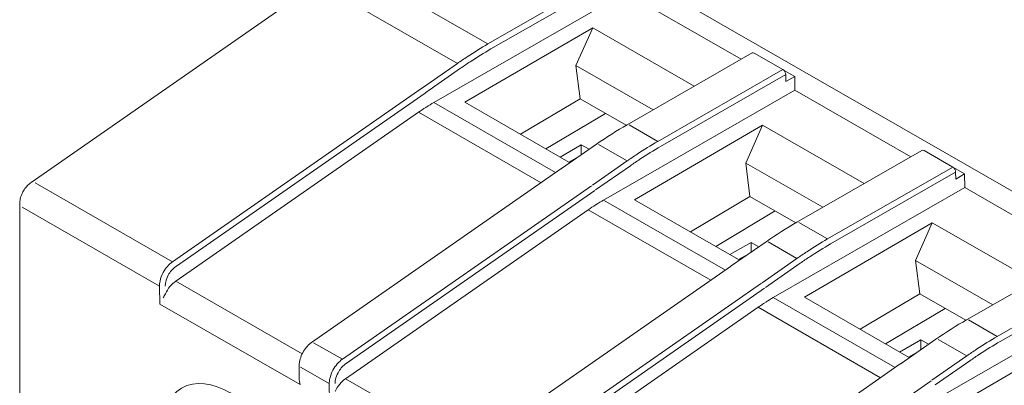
# Model space of a CAD drawing. Header units: millimetres. Extents: x -556 to 0, y -1 to 403.
# Tile 23 of 48: x -511 to -488, y 189 to 198. Entities that reach past the tile are written whole.
import ezdxf

# ---------------------------------------------------------------- set-up
doc = ezdxf.new("R2010")
doc.units = ezdxf.units.MM
doc.header["$LTSCALE"] = 3

# ---------------------------------------------------------------- blocks, each defined once
blk = doc.blocks.new('CGI1030-01')
at = {"linetype": 'Continuous', "lineweight": 0, "extrusion": (-0.707107, -0.40558, 0.579228)}
for p, q in [((-462.43034278, 179.52102664), (-500.18984489, 201.1789873)), ((-504.26403361, 198.86401686), (-511.14493028, 194.07948816)), ((-501.41876897, 196.00713301), (-496.79573234, 198.65879789)), ((-493.9938524, 197.05170558), (-496.79573234, 198.65879789)), ((-500.66822492, 196.01301093), (-497.57931904, 197.81038944)), ((-497.57931904, 197.81038944), (-497.98345966, 196.90097684)), ((-497.57931904, 197.81038944), (-495.12522325, 196.40277792)), ((-496.75033404, 195.47065267), (-493.72680045, 197.20488029)), ((-492.98477205, 196.80297942), (-493.67704617, 197.20005155)), ((-497.88261258, 196.0956494), (-497.98345966, 196.90097684)), ((-497.98345966, 196.90097684), (-496.1200498, 195.83216885)), ((-492.69945004, 196.6369277), (-492.96778893, 196.79084057)), ((-492.91407214, 196.68194203), (-492.91158208, 196.51525377)), ((-492.91158208, 196.51525377), (-492.69945004, 196.6369277)), ((-492.69945004, 196.6369277), (-492.69451301, 196.30643512)), ((-497.31754964, 193.65477024), (-492.69451301, 196.30643512)), ((-489.89263307, 194.69934281), (-492.69451301, 196.30643512)), ((-498.47558896, 194.31899431), (-501.41876897, 196.00713301)), ((-498.15582993, 194.57196037), (-500.66822492, 196.01301093)), ((-497.8826127, 196.09564947), (-499.32198826, 195.2408413)), ((-496.77161718, 195.45840862), (-497.88261258, 196.0956494)), ((-507.65142248, 191.69591109), (-501.78833289, 195.77272285)), ((-501.78833289, 195.77272285), (-498.8273734, 194.07438626)), ((-497.27078599, 195.74472009), (-498.71016154, 194.88991191)), ((-496.56700547, 193.66064737), (-493.47809959, 195.45802587)), ((-493.47809959, 195.45802587), (-493.8822402, 194.54861327)), ((-493.4780996, 195.4580266), (-491.02400392, 194.05041515)), ((-498.36756273, 194.69340531), (-497.85639251, 194.98660051)), ((-498.33241288, 194.41851341), (-497.4899458, 195.00235268)), ((-497.66832852, 194.87873143), (-497.85639251, 194.98660051)), ((-497.85639251, 194.98660051), (-497.85639251, 194.74840094)), ((-492.64911471, 193.1182899), (-489.62558112, 194.85251752)), ((-489.57582684, 194.84768878), (-488.88355271, 194.45061665)), ((-497.9123532, 194.70961955), (-498.15582993, 194.57196037)), ((-504.3729838, 190.21832891), (-498.35247997, 194.40459631)), ((-493.88224021, 194.548614), (-492.01883047, 193.47980608)), ((-493.78139323, 193.74328665), (-493.8822402, 194.54861327)), ((-488.8665696, 194.4384778), (-488.59823071, 194.28456494)), ((-488.81285281, 194.32957927), (-488.81036275, 194.162891)), ((-488.81036275, 194.162891), (-488.59823071, 194.28456494)), ((-488.59823071, 194.28456494), (-488.59329367, 193.95407235)), ((-493.21633031, 191.30240747), (-488.59329367, 193.95407235)), ((-485.79141374, 192.34698004), (-488.59329367, 193.95407235)), ((-494.37436963, 191.96663154), (-497.31754964, 193.65477024)), ((-494.0546106, 192.2195976), (-496.56700548, 193.6606481)), ((-493.78139335, 193.74328672), (-495.22076921, 192.88847836)), ((-492.67039785, 193.10604585), (-493.78139325, 193.74328664)), ((-511.42071068, 146.9928348), (-511.42071068, 193.56192777)), ((-503.55020315, 189.34354832), (-497.68711356, 193.42036008)), ((-497.68711356, 193.42036008), (-494.72615407, 191.72202349)), ((-493.16956664, 193.39235733), (-494.60894234, 192.53754906)), ((-492.46578614, 191.3082846), (-489.37688026, 193.1056631)), ((-489.37688026, 193.1056631), (-489.78102087, 192.1962505)), ((-489.37688027, 193.10566384), (-486.92278459, 191.69805238)), ((-494.26634346, 192.34104251), (-493.75517318, 192.63423774)), ((-494.23119355, 192.06615064), (-493.38872647, 192.64998991)), ((-493.56710918, 192.52636866), (-493.75517318, 192.63423774)), ((-493.75517318, 192.63423774), (-493.75517318, 192.39603818)), ((-488.54789538, 190.76592713), (-485.52436179, 192.50015475)), ((-493.81113387, 192.35725678), (-494.0546106, 192.2195976)), ((-489.78102088, 192.19625123), (-487.91761114, 191.12744332)), ((-489.6801739, 191.39092388), (-489.78102087, 192.1962505)), ((-500.27176447, 187.86596614), (-494.25126064, 192.05223354)), ((-489.11511097, 188.95004471), (-484.49207434, 191.60170958)), ((-490.2731503, 189.61426877), (-493.21633031, 191.30240747)), ((-489.95339127, 189.86723483), (-492.46578615, 191.30828533)), ((-489.6801739, 191.39092388), (-491.11954984, 190.53611557)), ((-488.56917852, 190.75368309), (-489.68017392, 191.39092387)), ((-499.44898382, 186.99118555), (-493.58589423, 191.06799731)), ((-493.58589423, 191.06799731), (-490.62493474, 189.36966072)), ((-489.06834731, 191.03999456), (-490.50772301, 190.1851863)), ((-488.36456693, 188.95592263), (-485.27566105, 190.75330113)), ((-490.16512413, 189.98867975), (-489.65395385, 190.28187497)), ((-490.12997422, 189.71378788), (-489.28750714, 190.29762715)), ((-489.46588985, 190.1740059), (-489.65395385, 190.28187497)), ((-489.65395385, 190.28187497), (-489.65395385, 190.04367541)), ((-489.70991453, 190.00489402), (-489.95339127, 189.86723483)), ((-504.67315846, 189.38092802), (-504.66883496, 189.66697051)), ((-496.17054514, 185.51360337), (-490.15004131, 189.69987077))]:
    blk.add_line(p, q, dxfattribs=at)
at = {"color": 31, "linetype": 'Continuous', "lineweight": 0, "extrusion": (-0.707107, -0.40558, 0.579228)}
for p, q in [((-503.42551051, 199.32308574), (-500.10952497, 197.42111457)), ((-500.10952497, 197.42111457), (-497.08599138, 199.15534219)), ((-504.16463837, 198.85426542), (-500.84798344, 196.9519103)), ((-497.01529147, 199.0343048), (-500.03882506, 197.30007718)), ((-501.68743634, 196.36625148), (-500.84798344, 196.9519103)), ((-500.76989225, 196.83556112), (-501.60927419, 196.2499518)), ((-496.00830563, 195.0687518), (-492.98477205, 196.80297942)), ((-492.91407214, 196.68194203), (-495.93760573, 194.94771441)), ((-507.7273089, 192.16648039), (-501.70724638, 196.35244093)), ((-501.62928419, 196.23600992), (-507.65660899, 192.04499966)), ((-496.70057976, 195.46582393), (-496.00830563, 195.0687518)), ((-497.44037699, 194.99738754), (-496.74676411, 194.59954754)), ((-497.58621701, 194.01388871), (-496.74676411, 194.59954754)), ((-496.66867292, 194.48319835), (-497.50805486, 193.89758903)), ((-491.9070863, 192.71638903), (-488.88355271, 194.45061665)), ((-488.81285281, 194.32957927), (-491.83638639, 192.59535164)), ((-507.7273089, 192.16648039), (-511.04553504, 194.06973671)), ((-503.62608957, 189.81411762), (-497.60602705, 194.00007816)), ((-497.52806486, 193.88364716), (-503.55538966, 189.6926369)), ((-508.0437907, 191.57748942), (-511.36213203, 193.48081181)), ((-492.59936043, 193.11346116), (-491.9070863, 192.71638903)), ((-492.64554478, 192.24718477), (-493.33915766, 192.64502477)), ((-493.48499767, 191.66152594), (-492.64554478, 192.24718477)), ((-492.56745359, 192.13083558), (-493.40683553, 191.54522626)), ((-487.80586697, 190.36402626), (-484.78233338, 192.09825389)), ((-484.71163348, 191.9772165), (-487.73516706, 190.24298888)), ((-508.03739148, 191.14677634), (-508.0437907, 191.57748942)), ((-504.59705822, 189.94399972), (-507.65142248, 191.69591109)), ((-499.52487024, 187.46175485), (-493.50480772, 191.64771539)), ((-493.42684552, 191.53128439), (-499.45417033, 187.34027413)), ((-504.64595629, 189.20152903), (-508.03739148, 191.14677634)), ((-488.4981411, 190.76109839), (-487.80586697, 190.36402626)), ((-489.23793833, 190.292662), (-488.54432545, 189.894822)), ((-503.62608957, 189.81411762), (-504.32284487, 190.21376005)), ((-489.38377834, 189.30916317), (-488.54432545, 189.894822)), ((-503.94257137, 189.22512665), (-504.63955706, 189.62490122)), ((-488.46623426, 189.77847281), (-489.3056162, 189.19286349)), ((-500.49583888, 187.59163695), (-503.55020315, 189.34354832)), ((-503.93617215, 188.79441357), (-503.94257137, 189.22512665)), ((-495.42365091, 185.10939208), (-489.40358839, 189.29535262))]:
    blk.add_line(p, q, dxfattribs=at)
at = {"color": 31, "linetype": 'Continuous', "lineweight": 0}
for centre, major_axis, ratio, start_param, end_param in [((-499.98733328, 189.15950785), (4.84226073, 8.75030596), 0.5890492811, 0.77146648, 0.842322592), ((-499.91663337, 189.12038567), (4.79248057, 8.66357178), 0.5891475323, 0.7713721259, 0.8429451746), ((-499.98733328, 189.15950785), (4.84226073, 8.75030596), 0.5890492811, 0.842322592, 0.8761862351), ((-499.91663337, 189.12038567), (4.79248057, 8.66357178), 0.5891475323, 0.8429451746, 0.876091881), ((-495.88611395, 186.80714509), (4.84226073, 8.75030596), 0.5890492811, 0.77146648, 0.842322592), ((-495.81541404, 186.7680229), (4.79248057, 8.66357178), 0.5891475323, 0.7713721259, 0.8429451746), ((-495.88611395, 186.80714509), (4.84226073, 8.75030596), 0.5890492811, 0.842322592, 0.8761862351), ((-495.81541404, 186.7680229), (4.79248057, 8.66357178), 0.5891475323, 0.8429451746, 0.876091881), ((-491.78489462, 184.45478232), (4.84226073, 8.75030596), 0.5890492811, 0.77146648, 0.842322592), ((-491.71419471, 184.41566013), (4.79248057, 8.66357178), 0.5891475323, 0.7713721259, 0.8429451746), ((-491.78489462, 184.45478232), (4.84226073, 8.75030596), 0.5890492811, 0.842322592, 0.8761862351), ((-491.71419471, 184.41566013), (4.79248057, 8.66357178), 0.5891475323, 0.8429451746, 0.876091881), ((-507.7273089, 192.08411397), (-0.04947622, 0.08722404), 0.5791792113, 5.506567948, 5.5082086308), ((-507.7273089, 192.08411397), (-0.04947622, 0.08722404), 0.5791792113, 3.9548655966, 3.9557662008), ((-487.68367528, 182.10241955), (4.84226073, 8.75030596), 0.5890492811, 0.77146648, 0.842322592), ((-487.68367528, 182.10241955), (4.84226073, 8.75030596), 0.5890492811, 0.842322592, 0.8761862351), ((-487.61297538, 182.06329736), (4.79248057, 8.66357178), 0.5891475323, 0.7713721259, 0.8429451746), ((-503.62608957, 189.73175121), (-0.04947622, 0.08722404), 0.5791792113, 5.506567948, 5.5082086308), ((-487.61297538, 182.06329736), (4.79248057, 8.66357178), 0.5891475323, 0.8429451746, 0.876091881)]:
    blk.add_ellipse(centre, major_axis=major_axis, ratio=ratio, start_param=start_param, end_param=end_param, dxfattribs=at)
at = {"linetype": 'Continuous', "lineweight": 0}
for centre, major_axis, ratio, start_param, end_param in [((-493.67704617, 197.11813634), (-0.04975428, 0.08674394), 0.5792279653, 5.5026895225, 6.2831853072), ((-492.98477205, 196.72106422), (0.04975428, -0.08674394), 0.5792279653, 0.8077538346, 2.3610968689), ((-501.35705599, 191.87597568), (2.42044473, 4.37554131), 0.5891475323, 0.7713721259, 0.8219052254), ((-501.35705599, 191.87597568), (-2.42767562, -4.37144192), 0.5901682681, 3.9681167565, 4.0186498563), ((-489.57582684, 194.76577358), (-0.04975428, 0.08674394), 0.5792279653, 5.5026895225, 6.2831853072), ((-491.25014505, 190.24776262), (10.02365903, 0.92458998), 0.6370965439, 2.2949978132, 2.2978210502), ((-488.88355271, 194.36870145), (0.04975428, -0.08674394), 0.5792279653, 0.8077538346, 2.3610968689), ((-497.25583666, 189.52361291), (2.42044473, 4.37554131), 0.5891475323, 0.7713721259, 0.8219052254), ((-497.25583666, 189.52361291), (-2.42767562, -4.37144192), 0.5901682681, 3.9681167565, 4.0186498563), ((-487.1489259, 187.89540005), (10.02365878, 0.92459007), 0.6370965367, 2.2949978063, 2.2978210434), ((-507.60764959, 191.30586631), (-0.2494529, -0.43332856), 0.6003531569, 4.0277516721, 4.8567804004), ((-493.15461733, 187.17125014), (2.42044473, 4.37554131), 0.5891475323, 0.7713721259, 0.8219052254), ((-493.15461733, 187.17125014), (-2.42767562, -4.37144192), 0.5901682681, 3.9681167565, 4.0186498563), ((-504.32284487, 190.13139363), (-0.04947622, 0.08722404), 0.5791792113, 5.5082086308, 5.5098493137), ((-503.62608957, 189.73175121), (-0.04947622, 0.08722404), 0.5791792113, 3.9548655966, 3.9557662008), ((-483.04770642, 185.54303713), (10.02365899, 0.92459001), 0.6370965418, 2.2949978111, 2.2978210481), ((-503.50643026, 188.95350354), (-0.2494529, -0.43332856), 0.6003531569, 4.0277516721, 4.8567804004)]:
    blk.add_ellipse(centre, major_axis=major_axis, ratio=ratio, start_param=start_param, end_param=end_param, dxfattribs=at)
at = {"color": 31, "linetype": 'Continuous', "lineweight": 0}
blk.add_ellipse((-506.34167388, 187.0786919), major_axis=(-1.1700863, 2.03998321), ratio=0.5792279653, dxfattribs=at)
at = {"linetype": 'Continuous', "lineweight": 0}
for points, knots in [([(-501.70724638, 196.35244093), (-501.70641978, 196.35301569), (-501.70559333, 196.35359054), (-501.70344493, 196.35508537), (-501.70212322, 196.35600547), (-501.69868776, 196.35839832), (-501.69657459, 196.35987139), (-501.69211917, 196.36297982), (-501.68977714, 196.3646153), (-501.6874363, 196.36625146)], [0, 0, 0, 0, 0.003526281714, 0.003526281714, 0.009168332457, 0.009168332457, 0.018195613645, 0.018195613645, 0.028210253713, 0.028210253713, 0.028210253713, 0.028210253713]), ([(-501.62928419, 196.23600992), (-501.62844921, 196.23658981), (-501.62761438, 196.23716978), (-501.6254442, 196.23867793), (-501.62410909, 196.23960623), (-501.6206388, 196.2420204), (-501.61850421, 196.2435066), (-501.61400362, 196.24664272), (-501.61163785, 196.24829278), (-501.60927328, 196.24994352)], [0, 0, 0, 0, 0.003526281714, 0.003526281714, 0.009168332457, 0.009168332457, 0.018195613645, 0.018195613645, 0.028210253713, 0.028210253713, 0.028210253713, 0.028210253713]), ([(-501.60927419, 196.2499518), (-501.60927331, 196.24994579), (-501.60927342, 196.24994801), (-501.60927367, 196.24995082), (-501.60927412, 196.24995117), (-501.60927419, 196.2499518)], [0, 0, 0, 0, 0.000008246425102, 0.000008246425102, 0.00001066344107, 0.00001066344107, 0.00001066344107, 0.00001066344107]), ([(-501.59727565, 195.89942707), (-501.59942447, 195.89806637), (-501.60157355, 195.89670436), (-501.60587223, 195.89397777), (-501.608023, 195.89261242), (-501.61017521, 195.89124503)], [23.071029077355, 23.071029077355, 23.071029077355, 23.071029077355, 23.080160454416, 23.080160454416, 23.089291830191, 23.089291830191, 23.089291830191, 23.089291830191]), ([(-511.42071068, 193.56192777), (-511.42071068, 193.60282048), (-511.41562942, 193.64301625), (-511.39778313, 193.72172854), (-511.38497165, 193.76025112), (-511.35282408, 193.83474323), (-511.33347824, 193.87070086), (-511.28906809, 193.93873431), (-511.2640141, 193.97080652), (-511.20858019, 194.02959676), (-511.17822139, 194.05633968), (-511.14493028, 194.07948816)], [4.7123889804, 4.7123889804, 4.7123889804, 4.7123889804, 5.0056042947, 5.0056042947, 5.2988196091, 5.2988196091, 5.5920349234, 5.5920349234, 5.8852502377, 5.8852502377, 6.1784655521, 6.1784655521, 6.1784655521, 6.1784655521]), ([(-497.49605632, 193.5470643), (-497.49820514, 193.5457036), (-497.50035422, 193.5443416), (-497.5046529, 193.541615), (-497.50680367, 193.54024965), (-497.50895588, 193.53888226)], [23.071029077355, 23.071029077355, 23.071029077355, 23.071029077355, 23.080160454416, 23.080160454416, 23.089291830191, 23.089291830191, 23.089291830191, 23.089291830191]), ([(-504.66883495, 189.66697052), (-504.66809203, 189.71612248), (-504.65967993, 189.76856236), (-504.63026246, 189.87100826), (-504.60926093, 189.92233111), (-504.55846841, 190.01745763), (-504.52833919, 190.06260846), (-504.46243192, 190.14250713), (-504.42590784, 190.17827918), (-504.38383938, 190.21054831), (-504.37966965, 190.21365564), (-504.37547976, 190.21668653)], [0, 0, 0, 0, 0.16975578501, 0.16975578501, 0.33408681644, 0.33408681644, 0.49349742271, 0.49349742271, 0.65216163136, 0.65216163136, 0.669512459, 0.669512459, 0.669512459, 0.669512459]), ([(-504.64595629, 189.20152903), (-504.66110982, 189.25105307), (-504.67206019, 189.30780547), (-504.67322863, 189.3699758), (-504.67324094, 189.37545607), (-504.67315824, 189.38092802)], [0, 0, 0, 0, 0.16277563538, 0.16277563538, 0.17851539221, 0.17851539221, 0.17851539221, 0.17851539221])]:
    blk.add_open_spline(points, degree=3, knots=knots, dxfattribs=at)
for points in [[(-497.4899458, 195.00235268), (-497.2443272, 195.17256917), (-496.99713071, 195.32909591), (-496.75033404, 195.47065267)], [(-493.38872647, 192.64998991), (-493.14310787, 192.8202064), (-492.89591138, 192.97673314), (-492.64911471, 193.1182899)], [(-507.95484235, 191.29260564), (-507.93633795, 191.3238522), (-507.91722614, 191.35679221), (-507.90098638, 191.39171595)], [(-489.28750714, 190.29762715), (-489.04188854, 190.46784363), (-488.79469205, 190.62437037), (-488.54789538, 190.76592713)]]:
    blk.add_open_spline(points, degree=3, dxfattribs=at)
at = {"color": 31, "linetype": 'Continuous', "lineweight": 0}
for points, knots in [([(-507.7271929, 192.16641384), (-507.72763022, 192.1661174), (-507.72806746, 192.16582007), (-507.72850461, 192.16552186), (-507.81469009, 192.10672844), (-507.8964921, 192.01270994), (-507.95395558, 191.90640157), (-507.98987026, 191.83995883), (-508.01638039, 191.76905865), (-508.03084196, 191.70077228), (-508.03988044, 191.65809329), (-508.04425455, 191.61644815), (-508.0437907, 191.57748939)], [-0.7330383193, -0.7330383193, -0.7330383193, -0.7330383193, -0.7293583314, -0.7293583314, -0.7293583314, -0.0038282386, -0.0038282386, -0.0038282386, 0.4496280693, 0.4496280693, 0.4496280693, 0.7330382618, 0.7330382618, 0.7330382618, 0.7330382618]), ([(-507.65660934, 192.04507289), (-507.72391735, 191.99798383), (-507.78741917, 191.92445086), (-507.86099759, 191.78833499), (-507.88215541, 191.731586), (-507.9007988, 191.64272386), (-507.90422002, 191.60936297), (-507.90375617, 191.57814278)], [-0.7115820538, -0.7115820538, -0.7115820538, -0.7115820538, -0.0038282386, -0.0038282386, 0.4496280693, 0.4496280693, 0.7330382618, 0.7330382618, 0.7330382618, 0.7330382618]), ([(-503.62597357, 189.81405108), (-503.62641089, 189.81375464), (-503.62684813, 189.8134573), (-503.62728528, 189.8131591), (-503.71347076, 189.75436567), (-503.79527277, 189.66034717), (-503.85273625, 189.5540388), (-503.88865093, 189.48759607), (-503.91516106, 189.41669588), (-503.92962263, 189.34840951), (-503.93866111, 189.30573053), (-503.94303522, 189.26408538), (-503.94257137, 189.22512663)], [-0.7330383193, -0.7330383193, -0.7330383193, -0.7330383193, -0.7293583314, -0.7293583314, -0.7293583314, -0.0038282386, -0.0038282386, -0.0038282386, 0.4496280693, 0.4496280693, 0.4496280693, 0.7330382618, 0.7330382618, 0.7330382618, 0.7330382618]), ([(-503.55539, 189.69271012), (-503.62269801, 189.64562106), (-503.68619984, 189.57208809), (-503.75977826, 189.43597222), (-503.78093608, 189.37922323), (-503.79957947, 189.29036109), (-503.80300069, 189.2570002), (-503.80253684, 189.22578001)], [-0.7115820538, -0.7115820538, -0.7115820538, -0.7115820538, -0.0038282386, -0.0038282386, 0.4496280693, 0.4496280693, 0.7330382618, 0.7330382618, 0.7330382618, 0.7330382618])]:
    blk.add_open_spline(points, degree=3, knots=knots, dxfattribs=at)

msp = doc.modelspace()

# ---------------------------------------------------------------- block references
msp.add_blockref('CGI1030-01', (0, 0))

doc.saveas('drawing.dxf')
